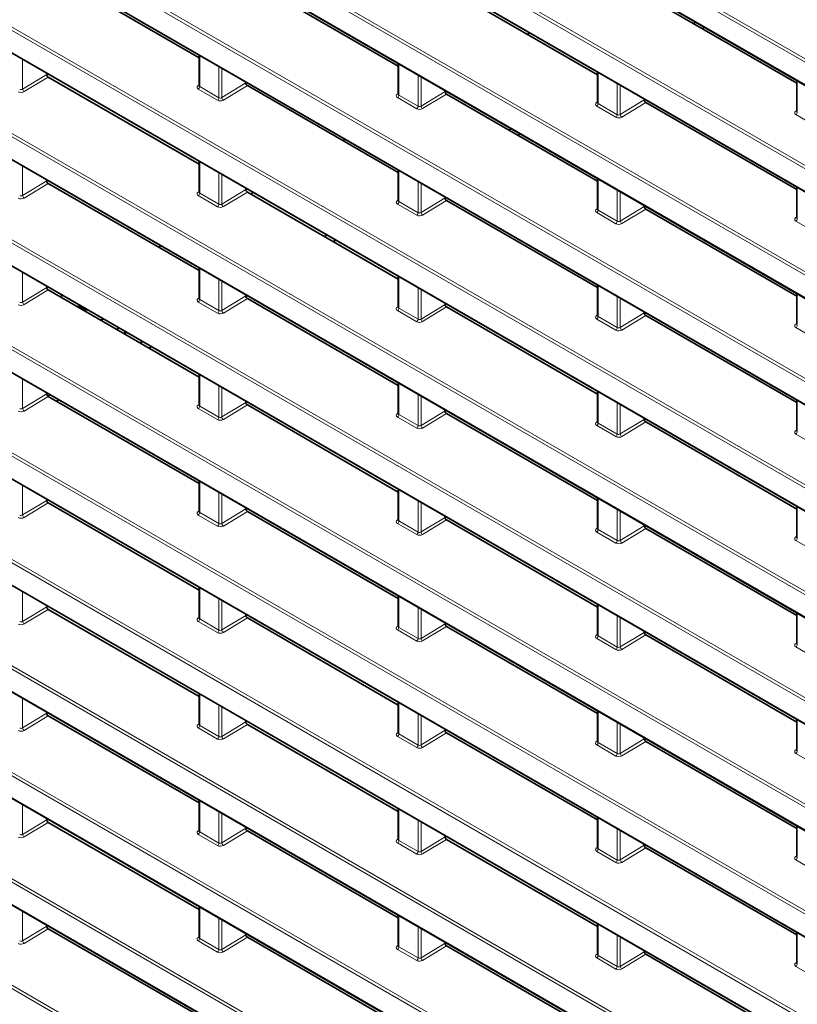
# Model space of a CAD drawing. Header units: millimetres. Extents: x 0 to 1118, y 0 to 864.
# Tile 22 of 256: x 136 to 154, y 140 to 163. Entities that reach past the tile are written whole.
import ezdxf

# ---------------------------------------------------------------- set-up
doc = ezdxf.new("R2010")
doc.units = ezdxf.units.MM

msp = doc.modelspace()

# ---------------------------------------------------------------- linework, layer by layer
at = {"color": 7, "linetype": 'Continuous', "lineweight": 18}
for p, q in [((174.4661, 150.6264), (75.4639, 207.7791)), ((75.4978, 207.8394), (174.4999, 150.6867)), ((75.4639, 207.2449), (174.4661, 150.0921)), ((174.4661, 148.0747), (75.4639, 205.2274)), ((75.4978, 205.2877), (174.4999, 148.135)), ((75.4639, 204.6932), (174.4661, 147.5404)), ((75.4978, 202.736), (174.4999, 145.5833)), ((174.4661, 145.523), (75.4639, 202.6757)), ((75.4639, 202.1415), (174.4661, 144.9887)), ((174.4661, 142.9713), (75.4639, 200.124)), ((75.4978, 200.1843), (174.4999, 143.0316)), ((75.4639, 199.5898), (174.4661, 142.4371)), ((174.4661, 140.4196), (75.4639, 197.5723)), ((75.4978, 197.6326), (174.4999, 140.4799)), ((75.4639, 197.0381), (174.4661, 139.8854)), ((174.4661, 137.8679), (75.4639, 195.0206)), ((75.4978, 195.081), (174.4999, 137.9282)), ((75.4639, 194.4864), (174.4661, 137.3337)), ((174.4661, 135.3162), (75.4639, 192.469)), ((75.4978, 192.5293), (174.4999, 135.3765)), ((75.4639, 191.9347), (174.4661, 134.782)), ((75.4978, 189.9776), (174.4999, 132.8248)), ((174.4661, 132.7645), (75.4639, 189.9173)), ((75.4639, 189.383), (174.4661, 132.2303)), ((174.4661, 130.2128), (75.4639, 187.3656)), ((75.4978, 187.4259), (174.4999, 130.2732)), ((75.4639, 186.8313), (174.4661, 129.6786)), ((174.4661, 127.6612), (75.4639, 184.8139)), ((75.4978, 184.8742), (174.4999, 127.7215)), ((75.4639, 184.2796), (174.4661, 127.1269)), ((174.4661, 125.1095), (75.4639, 182.2622)), ((75.4978, 182.3225), (174.4999, 125.1698)), ((75.4639, 181.728), (174.4661, 124.5752)), ((174.4661, 122.5578), (75.4639, 179.7105)), ((75.4978, 179.7708), (174.4999, 122.6181)), ((75.4639, 179.1763), (174.4661, 122.0235)), ((75.4978, 177.2191), (174.4999, 120.0664)), ((174.4661, 120.0061), (75.4639, 177.1588)), ((75.4639, 176.6246), (174.4661, 119.4718)), ((75.4978, 174.6674), (174.4999, 117.5147)), ((174.4661, 117.4544), (75.4639, 174.6071)), ((135.7837, 162.1993), (135.7837, 161.4921)), ((140.0258, 162.3021), (140.0258, 161.5513)), ((140.4866, 161.2853), (140.4866, 162.0361)), ((140.5567, 161.9956), (140.5567, 161.2884)), ((144.7987, 162.0984), (144.7987, 161.3476)), ((149.5717, 161.8947), (149.5717, 161.144)), ((135.7837, 161.4921), (136.3599, 161.8419)), ((136.3953, 161.7807), (135.82, 161.4315)), ((145.2596, 161.0816), (145.2596, 161.8324)), ((145.3297, 161.7919), (145.3297, 161.0847)), ((139.9907, 161.5754), (140.0111, 161.5887)), ((140.4528, 161.225), (139.992, 161.491)), ((140.0258, 161.5513), (140.4866, 161.2853)), ((140.5567, 161.2884), (141.1329, 161.6382)), ((141.1682, 161.577), (140.593, 161.2278)), ((145.3297, 161.0847), (145.9059, 161.4345)), ((150.0326, 160.8779), (150.0326, 161.6287)), ((150.1027, 161.5882), (150.1027, 160.8811)), ((144.7637, 161.3718), (144.7841, 161.385)), ((145.2258, 161.0213), (144.7649, 161.2873)), ((144.7987, 161.3476), (145.2596, 161.0816)), ((145.9412, 161.3733), (145.366, 161.0241)), ((149.5367, 161.1681), (149.5571, 161.1813)), ((150.1027, 160.8811), (150.6788, 161.2308)), ((150.7142, 161.1696), (150.1389, 160.8204)), ((149.9988, 160.8176), (149.5379, 161.0836)), ((149.5717, 161.144), (150.0326, 160.8779)), ((154.3097, 160.9644), (154.33, 160.9776)), ((154.7717, 160.6139), (154.3109, 160.88)), ((135.7837, 159.6476), (135.7837, 158.9404)), ((140.0258, 159.7504), (140.0258, 158.9996)), ((144.7987, 159.5467), (144.7987, 158.7959)), ((135.7837, 158.9404), (136.3599, 159.2902)), ((140.4866, 158.7336), (140.4866, 159.4844)), ((140.5567, 159.4439), (140.5567, 158.7367)), ((145.2596, 158.5299), (145.2596, 159.2807)), ((149.5717, 159.3431), (149.5717, 158.5923)), ((136.3953, 159.229), (135.82, 158.8798)), ((140.5567, 158.7367), (141.1329, 159.0865)), ((145.3297, 159.2402), (145.3297, 158.5331)), ((150.0326, 158.3262), (150.0326, 159.077)), ((139.9907, 159.0238), (140.0111, 159.037)), ((140.4528, 158.6733), (139.992, 158.9393)), ((140.0258, 158.9996), (140.4866, 158.7336)), ((141.1682, 159.0253), (140.593, 158.6761)), ((144.7637, 158.8201), (144.7841, 158.8333)), ((145.3297, 158.5331), (145.9059, 158.8828)), ((145.9412, 158.8216), (145.366, 158.4724)), ((150.1027, 159.0366), (150.1027, 158.3294)), ((145.2258, 158.4696), (144.7649, 158.7356)), ((144.7987, 158.7959), (145.2596, 158.5299)), ((149.5367, 158.6164), (149.5571, 158.6296)), ((149.5717, 158.5923), (150.0326, 158.3262)), ((150.1027, 158.3294), (150.6788, 158.6791)), ((150.7142, 158.6179), (150.1389, 158.2687)), ((149.9988, 158.2659), (149.5379, 158.532)), ((154.3097, 158.4127), (154.33, 158.4259)), ((154.7717, 158.0622), (154.3109, 158.3283)), ((140.0258, 157.1987), (140.0258, 156.4479)), ((135.7837, 157.0959), (135.7837, 156.3887)), ((140.4866, 156.1819), (140.4866, 156.9327)), ((144.7987, 156.995), (144.7987, 156.2443)), ((135.7837, 156.3887), (136.3599, 156.7385)), ((140.5567, 156.8922), (140.5567, 156.1851)), ((145.2596, 155.9782), (145.2596, 156.729)), ((145.3297, 156.6885), (145.3297, 155.9814)), ((149.5717, 156.7914), (149.5717, 156.0406)), ((136.3953, 156.6773), (135.82, 156.3281)), ((139.9907, 156.4721), (140.0111, 156.4853)), ((140.5567, 156.1851), (141.1329, 156.5348)), ((141.1682, 156.4736), (140.593, 156.1244)), ((150.0326, 155.7745), (150.0326, 156.5253)), ((150.1027, 156.4849), (150.1027, 155.7777)), ((140.4528, 156.1216), (139.992, 156.3876)), ((140.0258, 156.4479), (140.4866, 156.1819)), ((144.7637, 156.2684), (144.7841, 156.2816)), ((144.7987, 156.2443), (145.2596, 155.9782)), ((145.3297, 155.9814), (145.9059, 156.3311)), ((145.9412, 156.2699), (145.366, 155.9207)), ((145.2258, 155.9179), (144.7649, 156.184)), ((149.5367, 156.0647), (149.5571, 156.0779)), ((149.9988, 155.7142), (149.5379, 155.9803)), ((149.5717, 156.0406), (150.0326, 155.7745)), ((150.1027, 155.7777), (150.6788, 156.1274)), ((150.7142, 156.0662), (150.1389, 155.717)), ((154.3097, 155.861), (154.33, 155.8742)), ((154.7717, 155.5105), (154.3109, 155.7766)), ((140.0258, 154.647), (140.0258, 153.8963)), ((135.7837, 154.5442), (135.7837, 153.8371)), ((140.4866, 153.6302), (140.4866, 154.381)), ((140.5567, 154.3405), (140.5567, 153.6334)), ((144.7987, 154.4434), (144.7987, 153.6926)), ((135.7837, 153.8371), (136.3599, 154.1868)), ((136.3953, 154.1256), (135.82, 153.7764)), ((145.2596, 153.4265), (145.2596, 154.1773)), ((145.3297, 154.1369), (145.3297, 153.4297)), ((149.5717, 154.2397), (149.5717, 153.4889)), ((139.9907, 153.9204), (140.0111, 153.9336)), ((140.0258, 153.8963), (140.4866, 153.6302)), ((140.5567, 153.6334), (141.1329, 153.9831)), ((141.1682, 153.9219), (140.593, 153.5727)), ((150.0326, 153.2228), (150.0326, 153.9736)), ((150.1027, 153.9332), (150.1027, 153.226)), ((140.4528, 153.5699), (139.992, 153.8359)), ((144.7637, 153.7167), (144.7841, 153.7299)), ((145.2258, 153.3662), (144.7649, 153.6323)), ((144.7987, 153.6926), (145.2596, 153.4265)), ((145.3297, 153.4297), (145.9059, 153.7794)), ((145.9412, 153.7182), (145.366, 153.369)), ((149.5367, 153.513), (149.5571, 153.5262)), ((149.9988, 153.1625), (149.5379, 153.4286)), ((149.5717, 153.4889), (150.0326, 153.2228)), ((150.1027, 153.226), (150.6788, 153.5758)), ((150.7142, 153.5145), (150.1389, 153.1653)), ((154.3097, 153.3093), (154.33, 153.3225)), ((154.7717, 152.9588), (154.3109, 153.2249)), ((135.7837, 151.9925), (135.7837, 151.2854)), ((140.0258, 152.0954), (140.0258, 151.3446)), ((140.4866, 151.0785), (140.4866, 151.8293)), ((140.5567, 151.7889), (140.5567, 151.0817)), ((144.7987, 151.8917), (144.7987, 151.1409)), ((135.7837, 151.2854), (136.3599, 151.6351)), ((136.3953, 151.5739), (135.82, 151.2247)), ((145.2596, 150.8748), (145.2596, 151.6256)), ((145.3297, 151.5852), (145.3297, 150.878)), ((149.5717, 151.688), (149.5717, 150.9372)), ((139.9907, 151.3687), (140.0111, 151.3819)), ((140.4528, 151.0182), (139.992, 151.2843)), ((140.0258, 151.3446), (140.4866, 151.0785)), ((140.5567, 151.0817), (141.1329, 151.4314)), ((141.1682, 151.3702), (140.593, 151.021)), ((150.0326, 150.6712), (150.0326, 151.4219)), ((150.1027, 151.3815), (150.1027, 150.6743)), ((144.7637, 151.165), (144.7841, 151.1782)), ((145.2258, 150.8145), (144.7649, 151.0806)), ((144.7987, 151.1409), (145.2596, 150.8748)), ((145.3297, 150.878), (145.9059, 151.2278)), ((145.9412, 151.1665), (145.366, 150.8173)), ((150.1027, 150.6743), (150.6788, 151.0241)), ((149.5367, 150.9613), (149.5571, 150.9745)), ((149.9988, 150.6108), (149.5379, 150.8769)), ((149.5717, 150.9372), (150.0326, 150.6712)), ((150.7142, 150.9628), (150.1389, 150.6136)), ((154.3097, 150.7576), (154.33, 150.7709)), ((154.7717, 150.4072), (154.3109, 150.6732)), ((135.7837, 149.4409), (135.7837, 148.7337)), ((140.0258, 149.5437), (140.0258, 148.7929)), ((140.4866, 148.5268), (140.4866, 149.2776)), ((140.5567, 149.2372), (140.5567, 148.53)), ((144.7987, 149.34), (144.7987, 148.5892)), ((149.5717, 149.1363), (149.5717, 148.3855)), ((135.7837, 148.7337), (136.3599, 149.0834)), ((136.3953, 149.0222), (135.82, 148.673)), ((145.2596, 148.3231), (145.2596, 149.0739)), ((145.3297, 149.0335), (145.3297, 148.3263)), ((139.9907, 148.817), (140.0111, 148.8302)), ((140.4528, 148.4665), (139.992, 148.7326)), ((140.0258, 148.7929), (140.4866, 148.5268)), ((140.5567, 148.53), (141.1329, 148.8798)), ((141.1682, 148.8185), (140.593, 148.4693)), ((145.3297, 148.3263), (145.9059, 148.6761)), ((150.0326, 148.1195), (150.0326, 148.8703)), ((150.1027, 148.8298), (150.1027, 148.1226)), ((144.7637, 148.6133), (144.7841, 148.6265)), ((145.2258, 148.2628), (144.7649, 148.5289)), ((144.7987, 148.5892), (145.2596, 148.3231)), ((145.9412, 148.6148), (145.366, 148.2656)), ((150.1027, 148.1226), (150.6788, 148.4724)), ((149.5367, 148.4096), (149.5571, 148.4229)), ((149.9988, 148.0592), (149.5379, 148.3252)), ((149.5717, 148.3855), (150.0326, 148.1195)), ((150.7142, 148.4111), (150.1389, 148.062)), ((154.3097, 148.2059), (154.33, 148.2192)), ((154.7717, 147.8555), (154.3109, 148.1215)), ((135.7837, 146.8892), (135.7837, 146.182)), ((140.0258, 146.992), (140.0258, 146.2412)), ((144.7987, 146.7883), (144.7987, 146.0375)), ((140.4866, 145.9751), (140.4866, 146.7259)), ((140.5567, 146.6855), (140.5567, 145.9783)), ((149.5717, 146.5846), (149.5717, 145.8338)), ((135.7837, 146.182), (136.3599, 146.5317)), ((136.3953, 146.4705), (135.82, 146.1213)), ((140.5567, 145.9783), (141.1329, 146.3281)), ((145.2596, 145.7715), (145.2596, 146.5223)), ((145.3297, 146.4818), (145.3297, 145.7746)), ((150.0326, 145.5678), (150.0326, 146.3186)), ((139.9907, 146.2653), (140.0111, 146.2785)), ((140.4528, 145.9148), (139.992, 146.1809)), ((140.0258, 146.2412), (140.4866, 145.9751)), ((141.1682, 146.2668), (140.593, 145.9176)), ((144.7637, 146.0616), (144.7841, 146.0749)), ((145.3297, 145.7746), (145.9059, 146.1244)), ((150.1027, 146.2781), (150.1027, 145.5709)), ((145.2258, 145.7112), (144.7649, 145.9772)), ((144.7987, 146.0375), (145.2596, 145.7715)), ((145.9412, 146.0631), (145.366, 145.7139)), ((149.5367, 145.8579), (149.5571, 145.8712)), ((149.5717, 145.8338), (150.0326, 145.5678)), ((150.1027, 145.5709), (150.6788, 145.9207)), ((150.7142, 145.8595), (150.1389, 145.5103)), ((149.9988, 145.5075), (149.5379, 145.7735)), ((154.3097, 145.6542), (154.33, 145.6675)), ((154.7717, 145.3038), (154.3109, 145.5698)), ((140.0258, 144.4403), (140.0258, 143.6895)), ((135.7837, 144.3375), (135.7837, 143.6303)), ((144.7987, 144.2366), (144.7987, 143.4858)), ((135.7837, 143.6303), (136.3599, 143.9801)), ((140.4866, 143.4235), (140.4866, 144.1742)), ((140.5567, 144.1338), (140.5567, 143.4266)), ((145.2596, 143.2198), (145.2596, 143.9706)), ((149.5717, 144.0329), (149.5717, 143.2821)), ((136.3953, 143.9188), (135.82, 143.5696)), ((139.9907, 143.7136), (140.0111, 143.7268)), ((140.5567, 143.4266), (141.1329, 143.7764)), ((141.1682, 143.7151), (140.593, 143.3659)), ((145.3297, 143.9301), (145.3297, 143.2229)), ((150.0326, 143.0161), (150.0326, 143.7669)), ((150.1027, 143.7264), (150.1027, 143.0192)), ((140.4528, 143.3631), (139.992, 143.6292)), ((140.0258, 143.6895), (140.4866, 143.4235)), ((144.7637, 143.5099), (144.7841, 143.5232)), ((144.7987, 143.4858), (145.2596, 143.2198)), ((145.3297, 143.2229), (145.9059, 143.5727)), ((145.9412, 143.5115), (145.366, 143.1623)), ((145.2258, 143.1595), (144.7649, 143.4255)), ((149.5367, 143.3062), (149.5571, 143.3195)), ((149.5717, 143.2821), (150.0326, 143.0161)), ((150.1027, 143.0192), (150.6788, 143.369)), ((150.7142, 143.3078), (150.1389, 142.9586)), ((149.9988, 142.9558), (149.5379, 143.2218)), ((154.3097, 143.1026), (154.33, 143.1158)), ((154.7717, 142.7521), (154.3109, 143.0181)), ((140.0258, 141.8886), (140.0258, 141.1378)), ((135.7837, 141.7858), (135.7837, 141.0786)), ((140.4866, 140.8718), (140.4866, 141.6226)), ((144.7987, 141.6849), (144.7987, 140.9341)), ((135.7837, 141.0786), (136.3599, 141.4284)), ((136.3953, 141.3671), (135.82, 141.0179)), ((140.5567, 141.5821), (140.5567, 140.8749)), ((145.2596, 140.6681), (145.2596, 141.4189)), ((145.3297, 141.3784), (145.3297, 140.6712)), ((149.5717, 141.4812), (149.5717, 140.7304)), ((139.9907, 141.1619), (140.0111, 141.1752)), ((140.0258, 141.1378), (140.4866, 140.8718)), ((140.5567, 140.8749), (141.1329, 141.2247)), ((141.1682, 141.1634), (140.593, 140.8143)), ((150.0326, 140.4644), (150.0326, 141.2152)), ((150.1027, 141.1747), (150.1027, 140.4675)), ((140.4528, 140.8115), (139.992, 141.0775)), ((144.7637, 140.9582), (144.7841, 140.9715)), ((144.7987, 140.9341), (145.2596, 140.6681)), ((145.3297, 140.6712), (145.9059, 141.021)), ((145.9412, 140.9598), (145.366, 140.6106)), ((145.2258, 140.6078), (144.7649, 140.8738)), ((149.5367, 140.7545), (149.5571, 140.7678)), ((149.9988, 140.4041), (149.5379, 140.6701)), ((149.5717, 140.7304), (150.0326, 140.4644)), ((150.1027, 140.4675), (150.6788, 140.8173)), ((150.7142, 140.7561), (150.1389, 140.4069)), ((154.3097, 140.5509), (154.33, 140.5641)), ((154.7717, 140.2004), (154.3109, 140.4664))]:
    msp.add_line(p, q, dxfattribs=at)
at = {"color": 7, "linetype": 'Continuous', "lineweight": 35}
for p, q in [((75.4743, 207.222), (174.4764, 150.0692)), ((75.4743, 204.6703), (174.4764, 147.5175)), ((75.4743, 202.1186), (174.4764, 144.9659)), ((75.4743, 199.5669), (174.4764, 142.4142)), ((75.4743, 197.0152), (174.4764, 139.8625)), ((75.4743, 194.4635), (174.4764, 137.3108)), ((75.4743, 191.9118), (174.4764, 134.7591)), ((75.4743, 189.3601), (174.4764, 132.2074)), ((75.4743, 186.8084), (174.4764, 129.6557)), ((75.4743, 184.2568), (174.4764, 127.104)), ((75.4743, 181.7051), (174.4764, 124.5523)), ((75.4743, 179.1534), (174.4764, 122.0006)), ((75.4743, 176.6017), (174.4764, 119.449)), ((136.3953, 164.3323), (140.0111, 162.2449)), ((141.1682, 164.1287), (144.7841, 162.0413)), ((145.9412, 163.925), (149.5571, 161.8376)), ((150.7142, 163.7213), (154.33, 161.6339)), ((151.8558, 163.0623), (151.9126, 163.0951)), ((147.9348, 162.8397), (147.8779, 162.8069)), ((152.1248, 162.9726), (152.0679, 162.9398)), ((140.0111, 162.3106), (140.0111, 161.5728)), ((144.7841, 162.1069), (144.7841, 161.3691)), ((149.5571, 161.9032), (149.5571, 161.1654)), ((136.3599, 161.8419), (136.3599, 161.8667)), ((136.3953, 161.7807), (140.0111, 159.6933)), ((141.1329, 161.6382), (141.1329, 161.663)), ((154.33, 161.6995), (154.33, 160.9617)), ((141.1682, 161.577), (144.7841, 159.4896)), ((145.9059, 161.4345), (145.9059, 161.4593)), ((145.9412, 161.3733), (149.5571, 159.2859)), ((150.6788, 161.2308), (150.6788, 161.2556)), ((150.7142, 161.1696), (154.33, 159.0822)), ((147.4356, 160.5106), (147.4925, 160.5434)), ((143.5146, 160.288), (143.4578, 160.2552)), ((147.7046, 160.4209), (147.6478, 160.3881)), ((140.0111, 159.7589), (140.0111, 159.0211)), ((144.7841, 159.5552), (144.7841, 158.8174)), ((136.3599, 159.2902), (136.3599, 159.315)), ((149.5571, 159.3515), (149.5571, 158.6137)), ((136.3953, 159.229), (140.0111, 157.1416)), ((141.1329, 159.0865), (141.1329, 159.1113)), ((154.33, 159.1478), (154.33, 158.41)), ((141.1682, 159.0253), (144.7841, 156.9379)), ((141.3046, 159.0122), (141.2477, 158.9794)), ((145.9059, 158.8828), (145.9059, 158.9076)), ((145.9412, 158.8216), (149.5571, 156.7342)), ((150.6788, 158.6791), (150.6788, 158.7039)), ((150.7142, 158.6179), (154.33, 156.5305)), ((143.0155, 157.9589), (143.0723, 157.9917)), ((143.2845, 157.8692), (143.2277, 157.8364)), ((139.0945, 157.7364), (139.0377, 157.7035)), ((140.0111, 157.2072), (140.0111, 156.4694)), ((144.7841, 157.0035), (144.7841, 156.2657)), ((136.3599, 156.7385), (136.3599, 156.7633)), ((149.5571, 156.7998), (149.5571, 156.062)), ((136.3953, 156.6773), (140.0111, 154.5899)), ((136.741, 156.5433), (136.6859, 156.5095)), ((141.1329, 156.5348), (141.1329, 156.5596)), ((141.1682, 156.4736), (144.7841, 154.3862)), ((154.33, 156.5961), (154.33, 155.8583)), ((145.9059, 156.3311), (145.9059, 156.3559)), ((145.9412, 156.2699), (149.5571, 154.1825)), ((137.683, 155.9629), (137.7137, 155.9818)), ((150.6788, 156.1274), (150.6788, 156.1522)), ((150.7142, 156.0662), (154.33, 153.9788)), ((137.6172, 155.9719), (137.683, 155.9629)), ((137.683, 155.9629), (137.683, 155.9339)), ((138.0572, 155.7435), (138.0357, 155.7303)), ((138.0908, 155.7641), (138.0572, 155.7435)), ((138.2323, 155.6824), (138.2323, 155.6168)), ((138.2527, 155.6706), (138.2527, 155.6491)), ((138.5954, 155.4072), (138.6522, 155.44)), ((138.8644, 155.3175), (138.8075, 155.2847)), ((140.0111, 154.6555), (140.0111, 153.9177)), ((144.7841, 154.4518), (144.7841, 153.714)), ((136.3599, 154.1868), (136.3599, 154.2116)), ((136.3864, 154.132), (136.4421, 154.1642)), ((136.3953, 154.1256), (140.0111, 152.0382)), ((149.5571, 154.2481), (149.5571, 153.5103)), ((136.6543, 154.0417), (136.5975, 154.0089)), ((141.1329, 153.9831), (141.1329, 154.0079)), ((141.1682, 153.9219), (144.7841, 151.8345)), ((154.33, 154.0444), (154.33, 153.3066)), ((145.9059, 153.7794), (145.9059, 153.8042)), ((145.9412, 153.7182), (149.5571, 151.6308)), ((150.6788, 153.5758), (150.6788, 153.6005)), ((150.7142, 153.5145), (154.33, 151.4271)), ((140.0111, 152.1038), (140.0111, 151.366)), ((144.7841, 151.9001), (144.7841, 151.1623)), ((136.3599, 151.6351), (136.3599, 151.6599)), ((136.3953, 151.5739), (140.0111, 149.4865)), ((149.5571, 151.6964), (149.5571, 150.9586)), ((141.1329, 151.4314), (141.1329, 151.4562)), ((141.1682, 151.3702), (144.7841, 149.2828)), ((154.33, 151.4927), (154.33, 150.755)), ((145.9059, 151.2278), (145.9059, 151.2525)), ((145.9412, 151.1665), (149.5571, 149.0791)), ((150.6788, 151.0241), (150.6788, 151.0489)), ((150.7142, 150.9628), (154.33, 148.8754)), ((140.0111, 149.5521), (140.0111, 148.8143)), ((144.7841, 149.3484), (144.7841, 148.6106)), ((149.5571, 149.1447), (149.5571, 148.407)), ((136.3599, 149.0834), (136.3599, 149.1082)), ((140.0111, 146.9348), (136.3953, 149.0222)), ((141.1329, 148.8798), (141.1329, 148.9045)), ((154.33, 148.9411), (154.33, 148.2033)), ((141.1682, 148.8185), (144.7841, 146.7311)), ((145.9059, 148.6761), (145.9059, 148.7009)), ((145.9412, 148.6148), (149.5571, 146.5274)), ((150.6788, 148.4724), (150.6788, 148.4972)), ((150.7142, 148.4111), (154.33, 146.3237)), ((140.0111, 147.0004), (140.0111, 146.2626)), ((144.7841, 146.7967), (144.7841, 146.059)), ((136.3599, 146.5317), (136.3599, 146.5565)), ((149.5571, 146.5931), (149.5571, 145.8553)), ((140.0111, 144.3831), (136.3953, 146.4705)), ((141.1329, 146.3281), (141.1329, 146.3529)), ((154.33, 146.3894), (154.33, 145.6516)), ((144.7841, 144.1794), (141.1682, 146.2668)), ((145.9059, 146.1244), (145.9059, 146.1492)), ((145.9412, 146.0631), (149.5571, 143.9757)), ((150.6788, 145.9207), (150.6788, 145.9455)), ((150.7142, 145.8595), (154.33, 143.7721)), ((140.0111, 144.4487), (140.0111, 143.711)), ((144.7841, 144.2451), (144.7841, 143.5073)), ((136.3599, 143.9801), (136.3599, 144.0048)), ((149.5571, 144.0414), (149.5571, 143.3036)), ((140.0111, 141.8314), (136.3953, 143.9188)), ((141.1329, 143.7764), (141.1329, 143.8012)), ((144.7841, 141.6277), (141.1682, 143.7151)), ((154.33, 143.8377), (154.33, 143.0999)), ((145.9059, 143.5727), (145.9059, 143.5975)), ((149.5571, 141.4241), (145.9412, 143.5115)), ((150.6788, 143.369), (150.6788, 143.3938)), ((150.7142, 143.3078), (154.33, 141.2204)), ((140.0111, 141.8971), (140.0111, 141.1593)), ((144.7841, 141.6934), (144.7841, 140.9556)), ((136.3599, 141.4284), (136.3599, 141.4532)), ((140.0111, 139.2797), (136.3953, 141.3671)), ((149.5571, 141.4897), (149.5571, 140.7519)), ((141.1329, 141.2247), (141.1329, 141.2495)), ((144.7841, 139.076), (141.1682, 141.1634)), ((154.33, 141.286), (154.33, 140.5482)), ((145.9059, 141.021), (145.9059, 141.0458)), ((149.5571, 138.8724), (145.9412, 140.9598)), ((150.6788, 140.8173), (150.6788, 140.8421)), ((154.33, 138.6687), (150.7142, 140.7561))]:
    msp.add_line(p, q, dxfattribs=at)
at = {"color": 7, "linetype": 'Continuous', "lineweight": 18}
for centre, radius, start, end in [((135.8647, 161.4994), 0.0813, 185.10775, 236.65068), ((140.0062, 161.5988), 0.028, 236.4259, 280.59619), ((139.9486, 161.555), 0.0773, 304.1588, 357.2848), ((140.4094, 161.2889), 0.0773, 304.1588, 357.2848), ((140.6377, 161.2957), 0.0813, 185.10775, 236.65068), ((144.7792, 161.3951), 0.028, 236.4259, 280.59619), ((144.7215, 161.3513), 0.0773, 304.1588, 357.2848), ((149.5522, 161.1914), 0.028, 236.4259, 280.59619), ((145.1824, 161.0853), 0.0773, 304.1588, 357.2848), ((145.4106, 161.092), 0.0813, 185.10775, 236.65068), ((149.4945, 161.1476), 0.0773, 304.1588, 357.2848), ((154.3252, 160.9877), 0.028, 236.4259, 280.59619), ((154.2675, 160.9439), 0.0773, 304.1588, 357.2848), ((149.9553, 160.8816), 0.0773, 304.1588, 357.2848), ((150.1836, 160.8883), 0.0813, 185.10775, 236.65068), ((135.8647, 158.9477), 0.0813, 185.10775, 236.65068), ((140.0062, 159.0471), 0.028, 236.4259, 280.59619), ((139.9486, 159.0033), 0.0773, 304.1588, 357.2848), ((144.7792, 158.8434), 0.028, 236.4259, 280.59619), ((140.4094, 158.7373), 0.0773, 304.1588, 357.2848), ((140.6377, 158.744), 0.0813, 185.10775, 236.65068), ((144.7215, 158.7996), 0.0773, 304.1588, 357.2848), ((149.5522, 158.6397), 0.028, 236.4259, 280.59619), ((149.4945, 158.5959), 0.0773, 304.1588, 357.2848), ((145.1824, 158.5336), 0.0773, 304.1588, 357.2848), ((145.4106, 158.5403), 0.0813, 185.10775, 236.65068), ((154.3252, 158.436), 0.028, 236.4259, 280.59619), ((154.2675, 158.3922), 0.0773, 304.1588, 357.2848), ((149.9553, 158.3299), 0.0773, 304.1588, 357.2848), ((150.1836, 158.3366), 0.0813, 185.10775, 236.65068), ((140.0062, 156.4954), 0.028, 236.4259, 280.59619), ((135.8647, 156.396), 0.0813, 185.10775, 236.65068), ((139.9486, 156.4516), 0.0773, 304.1588, 357.2848), ((144.7792, 156.2917), 0.028, 236.4259, 280.59619), ((144.7215, 156.2479), 0.0773, 304.1588, 357.2848), ((140.4094, 156.1856), 0.0773, 304.1588, 357.2848), ((140.6377, 156.1923), 0.0813, 185.10775, 236.65068), ((145.1824, 155.9819), 0.0773, 304.1588, 357.2848), ((145.4106, 155.9886), 0.0813, 185.10775, 236.65068), ((149.5522, 156.088), 0.028, 236.4259, 280.59619), ((149.4945, 156.0442), 0.0773, 304.1588, 357.2848), ((149.9553, 155.7782), 0.0773, 304.1588, 357.2848), ((150.1836, 155.7849), 0.0813, 185.10775, 236.65068), ((154.3252, 155.8843), 0.028, 236.4259, 280.59619), ((154.2675, 155.8405), 0.0773, 304.1588, 357.2848), ((140.0062, 153.9437), 0.028, 236.4259, 280.59619), ((139.9486, 153.8999), 0.0773, 304.1588, 357.2848), ((135.8647, 153.8443), 0.0813, 185.10775, 236.65068), ((140.4094, 153.6339), 0.0773, 304.1588, 357.2848), ((140.6377, 153.6406), 0.0813, 185.10775, 236.65068), ((144.7792, 153.74), 0.028, 236.4259, 280.59619), ((144.7215, 153.6962), 0.0773, 304.1588, 357.2848), ((145.1824, 153.4302), 0.0773, 304.1588, 357.2848), ((145.4106, 153.4369), 0.0813, 185.10775, 236.65068), ((149.5522, 153.5363), 0.028, 236.4259, 280.59619), ((149.4945, 153.4925), 0.0773, 304.1588, 357.2848), ((149.9553, 153.2265), 0.0773, 304.1588, 357.2848), ((150.1836, 153.2332), 0.0813, 185.10775, 236.65068), ((154.3252, 153.3327), 0.028, 236.4259, 280.59619), ((154.2675, 153.2889), 0.0773, 304.1588, 357.2848), ((135.8647, 151.2926), 0.0813, 185.10775, 236.65068), ((140.0062, 151.392), 0.028, 236.4259, 280.59619), ((139.9486, 151.3482), 0.0773, 304.1588, 357.2848), ((140.4094, 151.0822), 0.0773, 304.1588, 357.2848), ((140.6377, 151.0889), 0.0813, 185.10775, 236.65068), ((144.7792, 151.1883), 0.028, 236.4259, 280.59619), ((144.7215, 151.1445), 0.0773, 304.1588, 357.2848), ((145.1824, 150.8785), 0.0773, 304.1588, 357.2848), ((145.4106, 150.8852), 0.0813, 185.10775, 236.65068), ((149.5522, 150.9847), 0.028, 236.4259, 280.59619), ((149.4945, 150.9409), 0.0773, 304.1588, 357.2848), ((149.9553, 150.6748), 0.0773, 304.1588, 357.2848), ((150.1836, 150.6815), 0.0813, 185.10775, 236.65068), ((154.3252, 150.781), 0.028, 236.4259, 280.59619), ((154.2675, 150.7372), 0.0773, 304.1588, 357.2848), ((135.8647, 148.7409), 0.0813, 185.10775, 236.65068), ((140.0062, 148.8403), 0.028, 236.4259, 280.59619), ((139.9486, 148.7965), 0.0773, 304.1588, 357.2848), ((140.4094, 148.5305), 0.0773, 304.1588, 357.2848), ((140.6377, 148.5372), 0.0813, 185.10775, 236.65068), ((144.7792, 148.6367), 0.028, 236.4259, 280.59619), ((144.7215, 148.5929), 0.0773, 304.1588, 357.2848), ((145.1824, 148.3268), 0.0773, 304.1588, 357.2848), ((145.4106, 148.3335), 0.0813, 185.10775, 236.65068), ((149.5522, 148.433), 0.028, 236.4259, 280.59619), ((149.4945, 148.3892), 0.0773, 304.1588, 357.2848), ((154.3252, 148.2293), 0.028, 236.4259, 280.59619), ((149.9553, 148.1231), 0.0773, 304.1588, 357.2848), ((150.1836, 148.1298), 0.0813, 185.10775, 236.65068), ((154.2675, 148.1855), 0.0773, 304.1588, 357.2848), ((135.8647, 146.1892), 0.0813, 185.10775, 236.65068), ((140.0062, 146.2886), 0.028, 236.41117, 280.73079), ((139.9486, 146.2448), 0.0773, 304.1588, 357.2848), ((140.4094, 145.9788), 0.0773, 304.1588, 357.2848), ((140.6377, 145.9855), 0.0813, 185.10775, 236.65068), ((144.7792, 146.085), 0.028, 236.4259, 280.59619), ((144.7215, 146.0412), 0.0773, 304.1588, 357.2848), ((149.5522, 145.8813), 0.028, 236.4259, 280.59619), ((149.4945, 145.8375), 0.0773, 304.1588, 357.2848), ((145.1824, 145.7751), 0.0773, 304.1588, 357.2848), ((145.4106, 145.7818), 0.0813, 185.10775, 236.65068), ((154.3252, 145.6776), 0.028, 236.4259, 280.59619), ((154.2675, 145.6338), 0.0773, 304.1588, 357.2848), ((149.9553, 145.5714), 0.0773, 304.1588, 357.2848), ((150.1836, 145.5782), 0.0813, 185.10775, 236.65068), ((140.0062, 143.737), 0.028, 236.4259, 280.59619), ((135.8647, 143.6375), 0.0813, 185.10775, 236.65068), ((139.9486, 143.6932), 0.0773, 304.1588, 357.2848), ((144.7792, 143.5332), 0.028, 236.41117, 280.73079), ((144.7215, 143.4895), 0.0773, 304.1588, 357.2848), ((140.4094, 143.4271), 0.0773, 304.1588, 357.2848), ((140.6377, 143.4338), 0.0813, 185.10775, 236.65068), ((149.5522, 143.3296), 0.028, 236.4259, 280.59619), ((149.4945, 143.2858), 0.0773, 304.1588, 357.2848), ((145.1824, 143.2234), 0.0773, 304.1588, 357.2848), ((145.4106, 143.2302), 0.0813, 185.10775, 236.65068), ((149.9553, 143.0197), 0.0773, 304.1588, 357.2848), ((150.1836, 143.0265), 0.0813, 185.10775, 236.65068), ((154.3252, 143.1259), 0.028, 236.4259, 280.59619), ((154.2675, 143.0821), 0.0773, 304.1588, 357.2848), ((140.0062, 141.1853), 0.028, 236.4259, 280.59619), ((139.9486, 141.1415), 0.0773, 304.1588, 357.2848), ((135.8647, 141.0858), 0.0813, 185.10775, 236.65068), ((140.6377, 140.8822), 0.0813, 185.10775, 236.65068), ((144.7792, 140.9816), 0.028, 236.4259, 280.59619), ((144.7215, 140.9378), 0.0773, 304.1588, 357.2848), ((140.4094, 140.8754), 0.0773, 304.1588, 357.2848), ((145.1824, 140.6717), 0.0773, 304.1588, 357.2848), ((145.4106, 140.6785), 0.0813, 185.10775, 236.65068), ((149.5522, 140.7779), 0.028, 236.41117, 280.73079), ((149.4945, 140.7341), 0.0773, 304.1588, 357.2848), ((149.9553, 140.4681), 0.0773, 304.1588, 357.2848), ((150.1836, 140.4748), 0.0813, 185.10775, 236.65068), ((154.3252, 140.5742), 0.028, 236.4259, 280.59619), ((154.2675, 140.5304), 0.0773, 304.1588, 357.2848)]:
    msp.add_arc(centre, radius, start, end, dxfattribs=at)
at = {"color": 7, "linetype": 'Continuous', "lineweight": 35}
for centre, radius, start, end in [((137.3843, 156.5506), 0.358, 216.13961, 263.6611), ((138.0973, 155.7273), 0.0432, 157.97486, 190.71558), ((137.935, 155.7927), 0.3487, 328.49122, 335.67363)]:
    msp.add_arc(centre, radius, start, end, dxfattribs=at)
for centre in [(136.3953, 161.8215), (141.1683, 161.6178), (145.9412, 161.4141), (150.7142, 161.2104), (136.3953, 159.2698), (141.1683, 159.0661), (145.9412, 158.8624), (150.7142, 158.6588), (136.3953, 156.7181), (141.1683, 156.5144), (145.9412, 156.3108), (150.7142, 156.1071), (136.3953, 154.1664), (141.1683, 153.9627), (145.9412, 153.7591), (150.7142, 153.5554), (136.3953, 151.6147), (141.1683, 151.4111), (145.9412, 151.2074), (150.7142, 151.0037), (136.3953, 149.0631), (141.1683, 148.8594), (145.9412, 148.6557), (150.7142, 148.452), (136.3953, 146.5114), (141.1683, 146.3077), (145.9412, 146.104), (150.7142, 145.9003), (136.3953, 143.9597), (141.1683, 143.756), (145.9412, 143.5523), (150.7142, 143.3486), (136.3953, 141.408), (141.1683, 141.2043), (145.9412, 141.0006), (150.7142, 140.7969)]:
    msp.add_ellipse(centre, major_axis=(-0.025, 0.0433), ratio=0.5778208, start_param=0.7866614, end_param=2.3566964, dxfattribs=at)
at = {"color": 7, "linetype": 'Continuous', "lineweight": 18}
for centre, major_axis, ratio, start_param, end_param in [((135.7505, 161.4731), (0.1, 0.004), 0.6018966, 3.9031889, 5.456532), ((135.749, 161.513), (0.0499, 0.0041), 0.6250907, 3.8751701, 5.4285132), ((140.0627, 161.5354), (0.1, 0.004), 0.6018966, 2.3498459, 3.9031889), ((140.0611, 161.5753), (0.0499, 0.0041), 0.6250907, 3.089772, 3.8751701), ((140.5235, 161.2694), (0.1, 0.004), 0.6018966, 3.9031889, 5.456532), ((140.522, 161.3093), (0.0499, 0.0041), 0.6250907, 3.8751701, 5.4285132), ((144.8356, 161.3317), (0.1, 0.004), 0.6018966, 2.3498459, 3.9031889), ((144.8341, 161.3716), (0.0499, 0.0041), 0.6250907, 3.089772, 3.8751701), ((149.6086, 161.128), (0.1, 0.004), 0.6018966, 2.3498459, 3.9031889), ((145.2965, 161.0657), (0.1, 0.004), 0.6018966, 3.9031889, 5.456532), ((145.2949, 161.1056), (0.0499, 0.0041), 0.6250907, 3.8751701, 5.4285132), ((149.6071, 161.1679), (0.0499, 0.0041), 0.6250907, 3.089772, 3.8751701), ((154.3816, 160.9243), (0.1, 0.004), 0.6018966, 2.3498459, 3.9031889), ((154.38, 160.9642), (0.0499, 0.0041), 0.6250907, 3.089772, 3.8751701), ((150.0695, 160.862), (0.1, 0.004), 0.6018966, 3.9031889, 5.456532), ((150.0679, 160.9019), (0.0499, 0.0041), 0.6250907, 3.8751701, 5.4285132), ((135.7505, 158.9214), (0.1, 0.004), 0.6018966, 3.9031889, 5.456532), ((135.749, 158.9613), (0.0499, 0.0041), 0.6250907, 3.8751701, 5.4285132), ((140.0627, 158.9837), (0.1, 0.004), 0.6018966, 2.3498459, 3.9031889), ((140.0611, 159.0236), (0.0499, 0.0041), 0.6250907, 3.089772, 3.8751701), ((144.8356, 158.78), (0.1, 0.004), 0.6018966, 2.3498459, 3.9031889), ((144.8341, 158.8199), (0.0499, 0.0041), 0.6250907, 3.089772, 3.8751701), ((140.5235, 158.7177), (0.1, 0.004), 0.6018966, 3.9031889, 5.456532), ((140.522, 158.7576), (0.0499, 0.0041), 0.6250907, 3.8751701, 5.4285132), ((149.6086, 158.5763), (0.1, 0.004), 0.6018966, 2.3498459, 3.9031889), ((149.6071, 158.6162), (0.0499, 0.0041), 0.6250907, 3.089772, 3.8751701), ((145.2965, 158.514), (0.1, 0.004), 0.6018966, 3.9031889, 5.456532), ((145.2949, 158.5539), (0.0499, 0.0041), 0.6250907, 3.8751701, 5.4285132), ((154.3816, 158.3727), (0.1, 0.004), 0.6018966, 2.3498459, 3.9031889), ((154.38, 158.4125), (0.0499, 0.0041), 0.6250907, 3.089772, 3.8751701), ((150.0695, 158.3103), (0.1, 0.004), 0.6018966, 3.9031889, 5.456532), ((150.0679, 158.3502), (0.0499, 0.0041), 0.6250907, 3.8751701, 5.4285132), ((140.0627, 156.432), (0.1, 0.004), 0.6018966, 2.3498459, 3.9031889), ((140.0611, 156.4719), (0.0499, 0.0041), 0.6250907, 3.089772, 3.8751701), ((135.7505, 156.3697), (0.1, 0.004), 0.6018966, 3.9031889, 5.456532), ((135.749, 156.4096), (0.0499, 0.0041), 0.6250907, 3.8751701, 5.4285132), ((144.8356, 156.2283), (0.1, 0.004), 0.6018966, 2.3498459, 3.9031889), ((144.8341, 156.2682), (0.0499, 0.0041), 0.6250907, 3.089772, 3.8751701), ((140.5235, 156.166), (0.1, 0.004), 0.6018966, 3.9031889, 5.456532), ((140.522, 156.2059), (0.0499, 0.0041), 0.6250907, 3.8751701, 5.4285132), ((145.2949, 156.0022), (0.0499, 0.0041), 0.6250907, 3.8751701, 5.4285132), ((149.6086, 156.0246), (0.1, 0.004), 0.6018966, 2.3498459, 3.9031889), ((149.6071, 156.0645), (0.0499, 0.0041), 0.6250907, 3.089772, 3.8751701), ((145.2965, 155.9623), (0.1, 0.004), 0.6018966, 3.9031889, 5.456532), ((150.0679, 155.7985), (0.0499, 0.0041), 0.6250907, 3.8751701, 5.4285132), ((154.3816, 155.821), (0.1, 0.004), 0.6018966, 2.3498459, 3.9031889), ((154.38, 155.8609), (0.0499, 0.0041), 0.6250907, 3.089772, 3.8751701), ((150.0695, 155.7586), (0.1, 0.004), 0.6018966, 3.9031889, 5.456532), ((140.0627, 153.8803), (0.1, 0.004), 0.6018966, 2.3498459, 3.9031889), ((140.0611, 153.9202), (0.0499, 0.0041), 0.6250907, 3.089772, 3.8751701), ((135.7505, 153.818), (0.1, 0.004), 0.6018966, 3.9031889, 5.456532), ((135.749, 153.8579), (0.0499, 0.0041), 0.6250907, 3.8751701, 5.4285132), ((140.522, 153.6542), (0.0499, 0.0041), 0.6250907, 3.8751701, 5.4285132), ((144.8356, 153.6766), (0.1, 0.004), 0.6018966, 2.3498459, 3.9031889), ((144.8341, 153.7165), (0.0499, 0.0041), 0.6250907, 3.089772, 3.8751701), ((140.5235, 153.6143), (0.1, 0.004), 0.6018966, 3.9031889, 5.456532), ((145.2949, 153.4505), (0.0499, 0.0041), 0.6250907, 3.8751701, 5.4285132), ((149.6086, 153.473), (0.1, 0.004), 0.6018966, 2.3498459, 3.9031889), ((149.6071, 153.5129), (0.0499, 0.0041), 0.6250907, 3.089772, 3.8751701), ((145.2965, 153.4106), (0.1, 0.004), 0.6018966, 3.9031889, 5.456532), ((150.0695, 153.2069), (0.1, 0.004), 0.6018966, 3.9031889, 5.456532), ((150.0679, 153.2468), (0.0499, 0.0041), 0.6250907, 3.8751701, 5.4285132), ((154.3816, 153.2693), (0.1, 0.004), 0.6018966, 2.3498459, 3.9031889), ((154.38, 153.3092), (0.0499, 0.0041), 0.6250907, 3.089772, 3.8751701), ((135.749, 151.3062), (0.0499, 0.0041), 0.6250907, 3.8751701, 5.4285132), ((140.0627, 151.3286), (0.1, 0.004), 0.6018966, 2.3498459, 3.9031889), ((140.0611, 151.3685), (0.0499, 0.0041), 0.6250907, 3.089772, 3.8751701), ((135.7505, 151.2663), (0.1, 0.004), 0.6018966, 3.9031889, 5.456532), ((140.522, 151.1025), (0.0499, 0.0041), 0.6250907, 3.8751701, 5.4285132), ((144.8356, 151.125), (0.1, 0.004), 0.6018966, 2.3498459, 3.9031889), ((144.8341, 151.1649), (0.0499, 0.0041), 0.6250907, 3.089772, 3.8751701), ((140.5235, 151.0626), (0.1, 0.004), 0.6018966, 3.9031889, 5.456532), ((145.2965, 150.8589), (0.1, 0.004), 0.6018966, 3.9031889, 5.456532), ((145.2949, 150.8988), (0.0499, 0.0041), 0.6250907, 3.8751701, 5.4285132), ((149.6086, 150.9213), (0.1, 0.004), 0.6018966, 2.3498459, 3.9031889), ((149.6071, 150.9612), (0.0499, 0.0041), 0.6250907, 3.089772, 3.8751701), ((150.0695, 150.6552), (0.1, 0.004), 0.6018966, 3.9031889, 5.456532), ((150.0679, 150.6951), (0.0499, 0.0041), 0.6250907, 3.8751701, 5.4285132), ((154.3816, 150.7176), (0.1, 0.004), 0.6018966, 2.3498459, 3.9031889), ((154.38, 150.7575), (0.0499, 0.0041), 0.6250907, 3.089772, 3.8751701), ((135.7505, 148.7146), (0.1, 0.004), 0.6018966, 3.9031889, 5.456532), ((135.749, 148.7545), (0.0499, 0.0041), 0.6250907, 3.8751701, 5.4285132), ((140.0627, 148.777), (0.1, 0.004), 0.6018966, 2.3498459, 3.9031889), ((140.0611, 148.8169), (0.0499, 0.0041), 0.6250907, 3.089772, 3.8751701), ((140.5235, 148.5109), (0.1, 0.004), 0.6018966, 3.9031889, 5.456532), ((140.522, 148.5508), (0.0499, 0.0041), 0.6250907, 3.8751701, 5.4285132), ((144.8356, 148.5733), (0.1, 0.004), 0.6018966, 2.3498459, 3.9031889), ((144.8341, 148.6132), (0.0499, 0.0041), 0.6250907, 3.089772, 3.8751701), ((145.2965, 148.3072), (0.1, 0.004), 0.6018966, 3.9031889, 5.456532), ((145.2949, 148.3471), (0.0499, 0.0041), 0.6250907, 3.8751701, 5.4285132), ((149.6086, 148.3696), (0.1, 0.004), 0.6018966, 2.3498459, 3.9031889), ((149.6071, 148.4095), (0.0499, 0.0041), 0.6250907, 3.089772, 3.8751701), ((154.3816, 148.1659), (0.1, 0.004), 0.6018966, 2.3498459, 3.9031889), ((154.38, 148.2058), (0.0499, 0.0041), 0.6250907, 3.089772, 3.8751701), ((150.0695, 148.1035), (0.1, 0.004), 0.6018966, 3.9031889, 5.456532), ((150.0679, 148.1434), (0.0499, 0.0041), 0.6250907, 3.8751701, 5.4285132), ((135.7505, 146.1629), (0.1, 0.004), 0.6018966, 3.9031889, 5.456532), ((135.749, 146.2028), (0.0499, 0.0041), 0.6250907, 3.8751701, 5.4285132), ((140.0627, 146.2253), (0.1, 0.004), 0.6018966, 2.3498459, 3.9031889), ((140.0611, 146.2652), (0.0499, 0.0041), 0.6250907, 3.089772, 3.8751701), ((140.5235, 145.9592), (0.1, 0.004), 0.6018966, 3.9031889, 5.456532), ((140.522, 145.9991), (0.0499, 0.0041), 0.6250907, 3.8751701, 5.4285132), ((144.8356, 146.0216), (0.1, 0.004), 0.6018966, 2.3498459, 3.9031889), ((144.8341, 146.0615), (0.0499, 0.0041), 0.6250907, 3.089772, 3.8751701), ((149.6086, 145.8179), (0.1, 0.004), 0.6018966, 2.3498459, 3.9031889), ((149.6071, 145.8578), (0.0499, 0.0041), 0.6250907, 3.089772, 3.8751701), ((145.2965, 145.7555), (0.1, 0.004), 0.6018966, 3.9031889, 5.456532), ((145.2949, 145.7954), (0.0499, 0.0041), 0.6250907, 3.8751701, 5.4285132), ((154.3816, 145.6142), (0.1, 0.004), 0.6018966, 2.3498459, 3.9031889), ((154.38, 145.6541), (0.0499, 0.0041), 0.6250907, 3.089772, 3.8751701), ((150.0695, 145.5518), (0.1, 0.004), 0.6018966, 3.9031889, 5.456532), ((150.0679, 145.5917), (0.0499, 0.0041), 0.6250907, 3.8751701, 5.4285132), ((140.0627, 143.6736), (0.1, 0.004), 0.6018966, 2.3498459, 3.9031889), ((140.0611, 143.7135), (0.0499, 0.0041), 0.6250907, 3.089772, 3.8751701), ((135.7505, 143.6112), (0.1, 0.004), 0.6018966, 3.9031889, 5.456532), ((135.749, 143.6511), (0.0499, 0.0041), 0.6250907, 3.8751701, 5.4285132), ((144.8356, 143.4699), (0.1, 0.004), 0.6018966, 2.3498459, 3.9031889), ((144.8341, 143.5098), (0.0499, 0.0041), 0.6250907, 3.089772, 3.8751701), ((140.5235, 143.4075), (0.1, 0.004), 0.6018966, 3.9031889, 5.456532), ((140.522, 143.4474), (0.0499, 0.0041), 0.6250907, 3.8751701, 5.4285132), ((149.6086, 143.2662), (0.1, 0.004), 0.6018966, 2.3498459, 3.9031889), ((149.6071, 143.3061), (0.0499, 0.0041), 0.6250907, 3.089772, 3.8751701), ((145.2965, 143.2038), (0.1, 0.004), 0.6018966, 3.9031889, 5.456532), ((145.2949, 143.2437), (0.0499, 0.0041), 0.6250907, 3.8751701, 5.4285132), ((150.0679, 143.0401), (0.0499, 0.0041), 0.6250907, 3.8751701, 5.4285132), ((154.3816, 143.0625), (0.1, 0.004), 0.6018966, 2.3498459, 3.9031889), ((154.38, 143.1024), (0.0499, 0.0041), 0.6250907, 3.089772, 3.8751701), ((150.0695, 143.0002), (0.1, 0.004), 0.6018966, 3.9031889, 5.456532), ((140.0627, 141.1219), (0.1, 0.004), 0.6018966, 2.3498459, 3.9031889), ((140.0611, 141.1618), (0.0499, 0.0041), 0.6250907, 3.089772, 3.8751701), ((135.7505, 141.0595), (0.1, 0.004), 0.6018966, 3.9031889, 5.456532), ((135.749, 141.0994), (0.0499, 0.0041), 0.6250907, 3.8751701, 5.4285132), ((140.522, 140.8957), (0.0499, 0.0041), 0.6250907, 3.8751701, 5.4285132), ((144.8356, 140.9182), (0.1, 0.004), 0.6018966, 2.3498459, 3.9031889), ((144.8341, 140.9581), (0.0499, 0.0041), 0.6250907, 3.089772, 3.8751701), ((140.5235, 140.8558), (0.1, 0.004), 0.6018966, 3.9031889, 5.456532), ((145.2949, 140.6921), (0.0499, 0.0041), 0.6250907, 3.8751701, 5.4285132), ((149.6086, 140.7145), (0.1, 0.004), 0.6018966, 2.3498459, 3.9031889), ((149.6071, 140.7544), (0.0499, 0.0041), 0.6250907, 3.089772, 3.8751701), ((145.2965, 140.6522), (0.1, 0.004), 0.6018966, 3.9031889, 5.456532), ((150.0695, 140.4485), (0.1, 0.004), 0.6018966, 3.9031889, 5.456532), ((150.0679, 140.4884), (0.0499, 0.0041), 0.6250907, 3.8751701, 5.4285132), ((154.3816, 140.5108), (0.1, 0.004), 0.6018966, 2.3498459, 3.9031889), ((154.38, 140.5507), (0.0499, 0.0041), 0.6250907, 3.089772, 3.8751701)]:
    msp.add_ellipse(centre, major_axis=major_axis, ratio=ratio, start_param=start_param, end_param=end_param, dxfattribs=at)
at = {"color": 7, "linetype": 'Continuous', "lineweight": 35}
for points, knots in [([(140.0111, 161.5728), (140.0111, 161.5728), (140.0116, 161.5706), (140.0109, 161.5694), (140.0102, 161.5682)], [0, 0, 0, 0, 0.0088292, 1, 1, 1, 1]), ([(144.7841, 161.3691), (144.7841, 161.3691), (144.7845, 161.367), (144.7838, 161.3657), (144.7832, 161.3645)], [0, 0, 0, 0, 0.0088292, 1, 1, 1, 1]), ([(149.5571, 161.1654), (149.5571, 161.1654), (149.5575, 161.1633), (149.5568, 161.162), (149.5561, 161.1608)], [0, 0, 0, 0, 0.0088292, 1, 1, 1, 1]), ([(154.33, 160.9617), (154.33, 160.9617), (154.3305, 160.9596), (154.3298, 160.9583), (154.3291, 160.9571)], [0, 0, 0, 0, 0.0088292, 1, 1, 1, 1]), ([(140.0111, 159.0211), (140.0111, 159.0211), (140.0116, 159.019), (140.0109, 159.0177), (140.0102, 159.0165)], [0, 0, 0, 0, 0.0088292, 1, 1, 1, 1]), ([(144.7841, 158.8174), (144.7841, 158.8174), (144.7845, 158.8153), (144.7838, 158.814), (144.7832, 158.8128)], [0, 0, 0, 0, 0.0088292, 1, 1, 1, 1]), ([(149.5571, 158.6137), (149.5571, 158.6137), (149.5575, 158.6116), (149.5568, 158.6103), (149.5561, 158.6091)], [0, 0, 0, 0, 0.00882918, 1, 1, 1, 1]), ([(154.33, 158.41), (154.33, 158.41), (154.3305, 158.4079), (154.3298, 158.4067), (154.3291, 158.4054)], [0, 0, 0, 0, 0.0088292, 1, 1, 1, 1]), ([(140.0111, 156.4694), (140.0111, 156.4694), (140.0116, 156.4673), (140.0109, 156.466), (140.0102, 156.4648)], [0, 0, 0, 0, 0.0088292, 1, 1, 1, 1]), ([(144.7841, 156.2657), (144.7841, 156.2657), (144.7845, 156.2636), (144.7838, 156.2623), (144.7832, 156.2611)], [0, 0, 0, 0, 0.0088292, 1, 1, 1, 1]), ([(149.5571, 156.062), (149.5571, 156.062), (149.5575, 156.0599), (149.5568, 156.0587), (149.5561, 156.0574)], [0, 0, 0, 0, 0.0088292, 1, 1, 1, 1]), ([(154.33, 155.8583), (154.33, 155.8583), (154.3305, 155.8562), (154.3298, 155.855), (154.3291, 155.8537)], [0, 0, 0, 0, 0.0088292, 1, 1, 1, 1]), ([(140.0111, 153.9177), (140.0111, 153.9177), (140.0116, 153.9156), (140.0109, 153.9143), (140.0102, 153.9131)], [0, 0, 0, 0, 0.0088292, 1, 1, 1, 1]), ([(144.7841, 153.714), (144.7841, 153.714), (144.7845, 153.7119), (144.7838, 153.7107), (144.7832, 153.7094)], [0, 0, 0, 0, 0.0088292, 1, 1, 1, 1]), ([(149.5571, 153.5103), (149.5571, 153.5103), (149.5575, 153.5082), (149.5568, 153.507), (149.5561, 153.5057)], [0, 0, 0, 0, 0.0088292, 1, 1, 1, 1]), ([(154.33, 153.3066), (154.33, 153.3066), (154.3305, 153.3045), (154.3298, 153.3033), (154.3291, 153.3021)], [0, 0, 0, 0, 0.0088292, 1, 1, 1, 1]), ([(140.0111, 151.366), (140.0111, 151.366), (140.0116, 151.3639), (140.0109, 151.3627), (140.0102, 151.3614)], [0, 0, 0, 0, 0.0088292, 1, 1, 1, 1]), ([(144.7841, 151.1623), (144.7841, 151.1623), (144.7845, 151.1602), (144.7838, 151.159), (144.7832, 151.1577)], [0, 0, 0, 0, 0.0088292, 1, 1, 1, 1]), ([(149.5571, 150.9586), (149.5571, 150.9586), (149.5575, 150.9565), (149.5568, 150.9553), (149.5561, 150.9541)], [0, 0, 0, 0, 0.0088292, 1, 1, 1, 1]), ([(154.33, 150.7549), (154.33, 150.7549), (154.3305, 150.7528), (154.3298, 150.7516), (154.3291, 150.7504)], [0, 0, 0, 0, 0.0088292, 1, 1, 1, 1]), ([(140.0111, 148.8143), (140.0111, 148.8143), (140.0116, 148.8122), (140.0109, 148.811), (140.0102, 148.8097)], [0, 0, 0, 0, 0.0088292, 1, 1, 1, 1]), ([(144.7841, 148.6106), (144.7841, 148.6106), (144.7845, 148.6085), (144.7838, 148.6073), (144.7832, 148.606)], [0, 0, 0, 0, 0.0088292, 1, 1, 1, 1]), ([(149.5571, 148.4069), (149.5571, 148.4069), (149.5575, 148.4048), (149.5568, 148.4036), (149.5561, 148.4024)], [0, 0, 0, 0, 0.0088292, 1, 1, 1, 1]), ([(154.33, 148.2033), (154.33, 148.2032), (154.3305, 148.2011), (154.3298, 148.1999), (154.3291, 148.1987)], [0, 0, 0, 0, 0.0088292, 1, 1, 1, 1]), ([(140.0111, 146.2626), (140.0111, 146.2626), (140.0116, 146.2605), (140.0109, 146.2593), (140.0102, 146.258)], [0, 0, 0, 0, 0.00882918, 1, 1, 1, 1]), ([(144.7841, 146.0589), (144.7841, 146.0589), (144.7845, 146.0568), (144.7838, 146.0556), (144.7832, 146.0544)], [0, 0, 0, 0, 0.0088292, 1, 1, 1, 1]), ([(149.5571, 145.8553), (149.5571, 145.8552), (149.5575, 145.8531), (149.5568, 145.8519), (149.5561, 145.8507)], [0, 0, 0, 0, 0.0088292, 1, 1, 1, 1]), ([(154.33, 145.6516), (154.33, 145.6516), (154.3305, 145.6494), (154.3298, 145.6482), (154.3291, 145.647)], [0, 0, 0, 0, 0.0088292, 1, 1, 1, 1]), ([(140.0111, 143.7109), (140.0111, 143.7109), (140.0116, 143.7088), (140.0109, 143.7076), (140.0102, 143.7064)], [0, 0, 0, 0, 0.00882918, 1, 1, 1, 1]), ([(144.7841, 143.5073), (144.7841, 143.5072), (144.7845, 143.5051), (144.7838, 143.5039), (144.7832, 143.5027)], [0, 0, 0, 0, 0.00882918, 1, 1, 1, 1]), ([(149.5571, 143.3036), (149.5571, 143.3035), (149.5575, 143.3014), (149.5568, 143.3002), (149.5561, 143.299)], [0, 0, 0, 0, 0.0088292, 1, 1, 1, 1]), ([(154.33, 143.0999), (154.33, 143.0999), (154.3305, 143.0978), (154.3298, 143.0965), (154.3291, 143.0953)], [0, 0, 0, 0, 0.0088292, 1, 1, 1, 1]), ([(140.0111, 141.1593), (140.0111, 141.1592), (140.0116, 141.1571), (140.0109, 141.1559), (140.0102, 141.1547)], [0, 0, 0, 0, 0.00882918, 1, 1, 1, 1]), ([(144.7841, 140.9556), (144.7841, 140.9555), (144.7845, 140.9534), (144.7838, 140.9522), (144.7832, 140.951)], [0, 0, 0, 0, 0.00882918, 1, 1, 1, 1]), ([(149.5571, 140.7519), (149.5571, 140.7519), (149.5575, 140.7497), (149.5568, 140.7485), (149.5561, 140.7473)], [0, 0, 0, 0, 0.00882918, 1, 1, 1, 1]), ([(154.33, 140.5482), (154.33, 140.5482), (154.3305, 140.5461), (154.3298, 140.5448), (154.3291, 140.5436)], [0, 0, 0, 0, 0.0088292, 1, 1, 1, 1])]:
    msp.add_open_spline(points, degree=3, knots=knots, dxfattribs=at)

doc.saveas('drawing.dxf')
